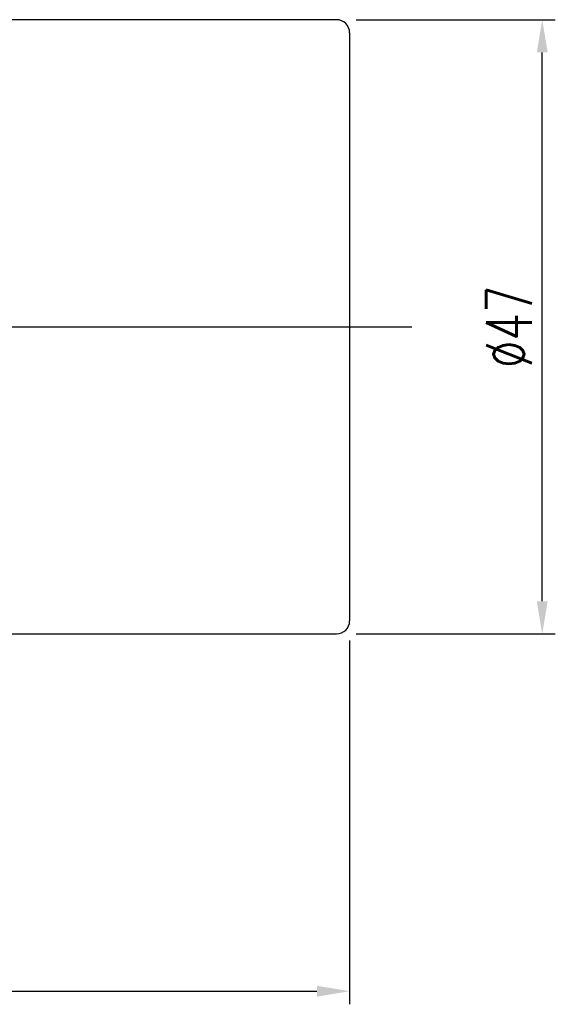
# Model space of a CAD drawing. Header units: millimetres. Extents: x 778 to 1020, y 785 to 920.
# Tile 48 of 48: x 979 to 1020, y 801 to 876. Entities that reach past the tile are written whole.
import ezdxf

# ---------------------------------------------------------------- set-up
doc = ezdxf.new("R2010")
doc.units = ezdxf.units.MM
doc.header["$LTSCALE"] = 0.1
doc.layers.get('0').update_dxf_attribs({"linetype": 'CONTINUOUS'})
doc.layers.get('Defpoints').update_dxf_attribs({"linetype": 'CONTINUOUS'})
doc.styles.add('DIM-7', font='SIMPLEX.shx', dxfattribs={"width": 0.7, "bigfont": 'chineset.shx'})
doc.dimstyles.new('CNS', dxfattribs={"dimtxt": 3.5, "dimasz": 2.5, "dimexe": 1, "dimexo": 1.5, "dimgap": 0.09, "dimtad": 0, "dimdsep": 46, "dimtxsty": 'DIM-7', "dimcen": 0.09, "dimclrd": 1, "dimclre": 1, "dimclrt": 4, "dimadec": 0, "dimazin": 0, "dimtfac": 1, "dimtix": 1, "dimtmove": 2, "dimatfit": 3, "dimfxl": 1, "dimtvp": 0.971429, "dimtolj": 1, "dimarcsym": 0})

# ---------------------------------------------------------------- blocks, each defined once
blk = doc.blocks.new('*D5')
at = {"lineweight": -2, "transparency": 16777216}
for p, q in [((896.633, 828.472), (896.633, 800.624)), ((1004.633, 828.472), (1004.633, 800.624)), ((899.133, 801.624), (1002.133, 801.624))]:
    blk.add_line(p, q, dxfattribs=at)
at = {"transparency": 16777216}
for points in [[(899.133, 802.04), (899.133, 801.207), (896.633, 801.624)], [(1002.133, 802.04), (1002.133, 801.207), (1004.633, 801.624)]]:
    blk.add_solid(points, dxfattribs=at)
at = {"layer": 'Defpoints', "color": 0, "transparency": 16777216}
for p in [(896.633, 829.972), (1004.633, 829.972), (1004.633, 801.624)]:
    blk.add_point(p, dxfattribs=at)
at = {"transparency": 16777216, "insert": (950.633, 804.174), "char_height": 3.5, "attachment_point": 5, "style": 'DIM-7'}
blk.add_mtext('\\A1;108', dxfattribs=at)
blk = doc.blocks.new('*D6')
at = {"lineweight": -2, "transparency": 16777216}
for p, q in [((1005.133, 875.972), (1020.364, 875.972)), ((1019.364, 831.472), (1019.364, 873.472)), ((1005.133, 828.972), (1020.364, 828.972))]:
    blk.add_line(p, q, dxfattribs=at)
at = {"transparency": 16777216}
for points in [[(1018.947, 873.472), (1019.781, 873.472), (1019.364, 875.972)], [(1018.947, 831.472), (1019.781, 831.472), (1019.364, 828.972)]]:
    blk.add_solid(points, dxfattribs=at)
at = {"layer": 'Defpoints', "color": 0, "transparency": 16777216}
for p in [(1003.633, 875.972), (1019.364, 875.972), (1003.633, 828.972)]:
    blk.add_point(p, dxfattribs=at)
at = {"transparency": 16777216, "insert": (1016.814, 852.472), "char_height": 3.5, "attachment_point": 5, "rotation": 90, "style": 'DIM-7'}
blk.add_mtext('\\A1;%%C47', dxfattribs=at)

msp = doc.modelspace()

# ---------------------------------------------------------------- linework, layer by layer
at = {"linetype": 'Continuous'}
for p, q in [((1003.633, 875.972), (923.633, 875.972)), ((1004.633, 874.972), (1004.633, 829.972)), ((923.633, 828.972), (1003.633, 828.972))]:
    msp.add_line(p, q, dxfattribs=at)
at = {"ltscale": 5}
msp.add_line((893.258, 852.472), (1009.401, 852.472), dxfattribs=at)
at = {"linetype": 'Continuous'}
for centre, start, end in [((1003.633, 874.972), 0, 90), ((1003.633, 829.972), 270, 0)]:
    msp.add_arc(centre, 1, start, end, dxfattribs=at)

# ---------------------------------------------------------------- dimensions: what is measured, and where the dimension line sits
dim = msp.add_linear_dim(base=(1019.364, 875.972), p1=(1003.633, 828.972), p2=(1003.633, 875.972), angle=90, text='%%C<>', dimstyle='CNS', override={"dimgap": 0.8, "dimtad": 1, "dimclrd": 256, "dimclre": 256, "dimclrt": 256, "dimadec": 2, "dimazin": 2, "dimtmove": 1, "dimatfit": 0})
dim.commit()
dim.dimension.update_dxf_attribs({"geometry": '*D6', "text_midpoint": (1016.814, 852.472)})
dim = msp.add_linear_dim(base=(1004.633, 801.624), p1=(896.633, 829.972), p2=(1004.633, 829.972), dimstyle='CNS', override={"dimgap": 0.8, "dimtad": 1, "dimclrd": 256, "dimclre": 256, "dimclrt": 256, "dimadec": 2, "dimazin": 2, "dimtmove": 1, "dimatfit": 0})
dim.commit()
dim.dimension.update_dxf_attribs({"geometry": '*D5', "text_midpoint": (950.633, 804.174)})

doc.saveas('drawing.dxf')
